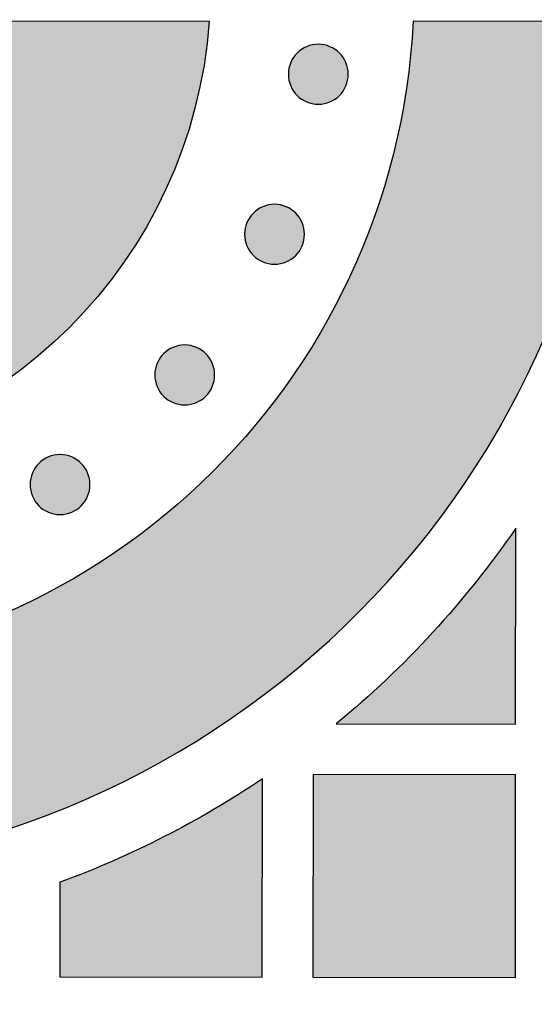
# Model space of a CAD drawing. Header units: millimetres. Extents: x -3873 to -97, y 912 to 4165.
# Tile 121 of 256: x -3629 to -3599, y 1397 to 1456. Entities that reach past the tile are written whole.
import ezdxf

# ---------------------------------------------------------------- set-up
doc = ezdxf.new("R2010")
doc.units = ezdxf.units.MM
doc.layers.add('pattern', color=7, linetype='Continuous', true_color=0x000000)

msp = doc.modelspace()

# ---------------------------------------------------------------- hatches: boundary and pattern name
at = {"layer": 'pattern'}
for points in [[(-3605.718, 1455.492), (-3605.771, 1454.617), (-3605.845, 1453.737), (-3605.938, 1452.851), (-3606.051, 1451.961), (-3606.186, 1451.066), (-3606.341, 1450.168), (-3606.518, 1449.267), (-3606.717, 1448.364), (-3606.939, 1447.459), (-3607.182, 1446.554), (-3607.449, 1445.649), (-3607.738, 1444.745), (-3608.05, 1443.842), (-3608.385, 1442.942), (-3608.744, 1442.046), (-3609.125, 1441.154), (-3609.53, 1440.267), (-3609.959, 1439.386), (-3610.41, 1438.512), (-3610.885, 1437.646), (-3611.382, 1436.789), (-3611.902, 1435.941), (-3612.444, 1435.104), (-3613.008, 1434.278), (-3613.594, 1433.465), (-3614.201, 1432.664), (-3614.83, 1431.877), (-3615.478, 1431.105), (-3616.147, 1430.348), (-3616.834, 1429.608), (-3617.541, 1428.885), (-3618.265, 1428.179), (-3619.007, 1427.491), (-3619.766, 1426.823), (-3620.54, 1426.174), (-3621.33, 1425.545), (-3622.135, 1424.937), (-3622.952, 1424.35), (-3623.783, 1423.784), (-3624.626, 1423.241), (-3625.479, 1422.719), (-3626.343, 1422.221), (-3627.216, 1421.745), (-3628.098, 1421.292), (-3628.987, 1420.862), (-3629.883, 1420.456), (-3630.785, 1420.074), (-3631.691, 1419.715), (-3632.601, 1419.379), (-3633.515, 1419.067), (-3634.431, 1418.778), (-3635.348, 1418.512), (-3636.266, 1418.27), (-3637.183, 1418.05), (-3638.1, 1417.853), (-3639.014, 1417.678), (-3639.927, 1417.526), (-3640.835, 1417.395), (-3641.74, 1417.286), (-3642.641, 1417.197), (-3643.536, 1417.129), (-3644.425, 1417.082), (-3645.308, 1417.054), (-3646.184, 1417.045), (-3647.06, 1417.055), (-3647.943, 1417.085), (-3648.832, 1417.134), (-3649.727, 1417.203), (-3650.627, 1417.293), (-3651.532, 1417.404), (-3652.441, 1417.537), (-3653.353, 1417.691), (-3654.267, 1417.867), (-3655.183, 1418.066), (-3656.1, 1418.287), (-3657.018, 1418.531), (-3657.934, 1418.798), (-3658.85, 1419.089), (-3659.763, 1419.403), (-3660.672, 1419.74), (-3661.578, 1420.101), (-3662.479, 1420.485), (-3663.374, 1420.892), (-3664.263, 1421.323), (-3665.143, 1421.778), (-3666.016, 1422.255), (-3666.879, 1422.755), (-3667.731, 1423.278), (-3668.573, 1423.823), (-3669.403, 1424.39), (-3670.22, 1424.979), (-3671.023, 1425.588), (-3671.812, 1426.219), (-3672.585, 1426.869), (-3673.343, 1427.539), (-3674.083, 1428.227), (-3674.807, 1428.935), (-3675.512, 1429.659), (-3676.198, 1430.401), (-3676.865, 1431.159), (-3677.513, 1431.932), (-3678.139, 1432.72), (-3678.745, 1433.521), (-3679.33, 1434.336), (-3679.893, 1435.163), (-3680.433, 1436.001), (-3680.952, 1436.85), (-3681.448, 1437.708), (-3681.92, 1438.575), (-3682.37, 1439.449), (-3682.797, 1440.331), (-3683.2, 1441.219), (-3683.581, 1442.111), (-3683.938, 1443.008), (-3684.271, 1443.909), (-3684.582, 1444.812), (-3684.87, 1445.716), (-3685.134, 1446.622), (-3685.376, 1447.527), (-3685.596, 1448.432), (-3685.793, 1449.336), (-3685.969, 1450.237), (-3686.123, 1451.136), (-3686.256, 1452.031), (-3686.368, 1452.921), (-3686.459, 1453.807), (-3686.531, 1454.688), (-3686.583, 1455.562), (-3698.594, 1455.572), (-3698.539, 1454.432), (-3698.459, 1453.282), (-3698.352, 1452.125), (-3698.218, 1450.962), (-3698.058, 1449.792), (-3697.869, 1448.618), (-3697.652, 1447.439), (-3697.406, 1446.257), (-3697.132, 1445.073), (-3696.827, 1443.888), (-3696.493, 1442.702), (-3696.129, 1441.517), (-3695.735, 1440.334), (-3695.31, 1439.154), (-3694.854, 1437.979), (-3694.368, 1436.808), (-3693.851, 1435.644), (-3693.303, 1434.488), (-3692.725, 1433.34), (-3692.117, 1432.203), (-3691.478, 1431.076), (-3690.809, 1429.962), (-3690.111, 1428.862), (-3689.383, 1427.776), (-3688.627, 1426.705), (-3687.842, 1425.652), (-3687.03, 1424.617), (-3686.191, 1423.601), (-3685.325, 1422.605), (-3684.434, 1421.63), (-3683.518, 1420.677), (-3682.578, 1419.748), (-3681.615, 1418.842), (-3680.629, 1417.961), (-3679.623, 1417.106), (-3678.596, 1416.277), (-3677.55, 1415.475), (-3676.486, 1414.701), (-3675.405, 1413.956), (-3674.308, 1413.239), (-3673.196, 1412.551), (-3672.071, 1411.893), (-3670.933, 1411.266), (-3669.784, 1410.668), (-3668.625, 1410.101), (-3667.457, 1409.565), (-3666.282, 1409.06), (-3665.1, 1408.586), (-3663.913, 1408.143), (-3662.721, 1407.73), (-3661.527, 1407.348), (-3660.33, 1406.997), (-3659.133, 1406.676), (-3657.936, 1406.386), (-3656.74, 1406.125), (-3655.547, 1405.893), (-3654.357, 1405.691), (-3653.171, 1405.517), (-3651.99, 1405.371), (-3650.816, 1405.253), (-3649.648, 1405.162), (-3648.488, 1405.097), (-3647.337, 1405.058), (-3646.194, 1405.045), (-3645.052, 1405.056), (-3643.901, 1405.093), (-3642.741, 1405.156), (-3641.573, 1405.245), (-3640.398, 1405.361), (-3639.217, 1405.505), (-3638.031, 1405.676), (-3636.841, 1405.877), (-3635.647, 1406.106), (-3634.451, 1406.365), (-3633.253, 1406.654), (-3632.055, 1406.973), (-3630.858, 1407.322), (-3629.663, 1407.701), (-3628.471, 1408.112), (-3627.283, 1408.553), (-3626.1, 1409.025), (-3624.924, 1409.528), (-3623.755, 1410.062), (-3622.595, 1410.627), (-3621.445, 1411.223), (-3620.306, 1411.848), (-3619.18, 1412.504), (-3618.067, 1413.19), (-3616.969, 1413.905), (-3615.886, 1414.649), (-3614.821, 1415.421), (-3613.773, 1416.221), (-3612.745, 1417.048), (-3611.737, 1417.901), (-3610.75, 1418.78), (-3609.785, 1419.684), (-3608.844, 1420.612), (-3607.926, 1421.563), (-3607.033, 1422.537), (-3606.166, 1423.531), (-3605.325, 1424.546), (-3604.511, 1425.58), (-3603.724, 1426.631), (-3602.966, 1427.7), (-3602.237, 1428.785), (-3601.536, 1429.884), (-3600.866, 1430.997), (-3600.225, 1432.123), (-3599.614, 1433.259), (-3599.034, 1434.406), (-3598.485, 1435.561), (-3597.966, 1436.724), (-3597.477, 1437.894), (-3597.02, 1439.069), (-3596.593, 1440.248), (-3596.196, 1441.43), (-3595.83, 1442.614), (-3595.494, 1443.799), (-3595.188, 1444.984), (-3594.911, 1446.168), (-3594.663, 1447.349), (-3594.444, 1448.528), (-3594.253, 1449.702), (-3594.09, 1450.871), (-3593.955, 1452.034), (-3593.846, 1453.191), (-3593.764, 1454.34), (-3593.707, 1455.481)], [(-3644.225, 1443.845), (-3643.969, 1443.884), (-3643.713, 1443.929), (-3643.456, 1443.979), (-3643.198, 1444.034), (-3642.94, 1444.094), (-3642.682, 1444.16), (-3642.424, 1444.231), (-3642.165, 1444.307), (-3641.908, 1444.389), (-3641.65, 1444.476), (-3641.394, 1444.568), (-3641.138, 1444.666), (-3640.883, 1444.77), (-3640.629, 1444.879), (-3640.376, 1444.994), (-3640.125, 1445.114), (-3639.876, 1445.239), (-3639.628, 1445.37), (-3639.382, 1445.507), (-3639.139, 1445.648), (-3638.898, 1445.795), (-3638.659, 1445.947), (-3638.423, 1446.105), (-3638.19, 1446.268), (-3637.96, 1446.435), (-3637.733, 1446.608), (-3637.509, 1446.785), (-3637.289, 1446.967), (-3637.072, 1447.154), (-3636.859, 1447.346), (-3636.65, 1447.542), (-3636.446, 1447.742), (-3636.245, 1447.947), (-3636.049, 1448.155), (-3635.857, 1448.368), (-3635.67, 1448.584), (-3635.487, 1448.804), (-3635.309, 1449.027), (-3635.136, 1449.254), (-3634.968, 1449.484), (-3634.805, 1449.716), (-3634.647, 1449.952), (-3634.495, 1450.191), (-3634.347, 1450.432), (-3634.205, 1450.675), (-3634.068, 1450.92), (-3633.937, 1451.168), (-3633.811, 1451.417), (-3633.69, 1451.668), (-3633.575, 1451.92), (-3633.466, 1452.174), (-3633.362, 1452.429), (-3633.263, 1452.684), (-3633.17, 1452.941), (-3633.083, 1453.198), (-3633.001, 1453.456), (-3632.924, 1453.714), (-3632.852, 1453.972), (-3632.786, 1454.23), (-3632.726, 1454.488), (-3632.67, 1454.746), (-3632.62, 1455.003), (-3632.575, 1455.259), (-3632.535, 1455.515), (-3617.803, 1455.502), (-3617.851, 1454.918), (-3617.911, 1454.331), (-3617.984, 1453.741), (-3618.07, 1453.148), (-3618.169, 1452.554), (-3618.281, 1451.957), (-3618.407, 1451.359), (-3618.547, 1450.761), (-3618.7, 1450.161), (-3618.868, 1449.562), (-3619.049, 1448.964), (-3619.245, 1448.366), (-3619.455, 1447.769), (-3619.679, 1447.175), (-3619.918, 1446.583), (-3620.171, 1445.994), (-3620.438, 1445.408), (-3620.72, 1444.826), (-3621.016, 1444.248), (-3621.326, 1443.676), (-3621.651, 1443.108), (-3621.989, 1442.547), (-3622.341, 1441.993), (-3622.706, 1441.445), (-3623.085, 1440.904), (-3623.477, 1440.372), (-3623.882, 1439.848), (-3624.3, 1439.333), (-3624.73, 1438.827), (-3625.172, 1438.331), (-3625.626, 1437.845), (-3626.091, 1437.37), (-3626.567, 1436.905), (-3627.054, 1436.452), (-3627.551, 1436.011), (-3628.057, 1435.582), (-3628.573, 1435.165), (-3629.098, 1434.761), (-3629.631, 1434.37), (-3630.172, 1433.992), (-3630.721, 1433.627), (-3631.276, 1433.276), (-3631.838, 1432.939), (-3632.406, 1432.616), (-3632.979, 1432.306), (-3633.557, 1432.012), (-3634.139, 1431.731), (-3634.725, 1431.464), (-3635.315, 1431.212), (-3635.908, 1430.975), (-3636.503, 1430.751), (-3637.099, 1430.542), (-3637.697, 1430.348), (-3638.297, 1430.167), (-3638.896, 1430.001), (-3639.495, 1429.848), (-3640.094, 1429.71), (-3640.692, 1429.585), (-3641.289, 1429.474), (-3641.884, 1429.376), (-3642.477, 1429.291), (-3643.067, 1429.219), (-3643.654, 1429.16), (-3644.238, 1429.113)], [(-3610.086, 1451.1), (-3610.114, 1451.073), (-3610.143, 1451.045), (-3610.173, 1451.019), (-3610.204, 1450.993), (-3610.235, 1450.967), (-3610.268, 1450.942), (-3610.301, 1450.917), (-3610.335, 1450.893), (-3610.37, 1450.87), (-3610.406, 1450.847), (-3610.442, 1450.825), (-3610.48, 1450.804), (-3610.518, 1450.783), (-3610.556, 1450.764), (-3610.596, 1450.745), (-3610.636, 1450.727), (-3610.677, 1450.71), (-3610.718, 1450.694), (-3610.76, 1450.679), (-3610.803, 1450.665), (-3610.846, 1450.652), (-3610.889, 1450.64), (-3610.933, 1450.629), (-3610.977, 1450.619), (-3611.022, 1450.61), (-3611.067, 1450.603), (-3611.112, 1450.596), (-3611.158, 1450.591), (-3611.203, 1450.587), (-3611.249, 1450.584), (-3611.295, 1450.582), (-3611.341, 1450.581), (-3611.387, 1450.582), (-3611.433, 1450.584), (-3611.478, 1450.587), (-3611.524, 1450.591), (-3611.57, 1450.596), (-3611.615, 1450.603), (-3611.66, 1450.611), (-3611.704, 1450.619), (-3611.749, 1450.629), (-3611.793, 1450.64), (-3611.836, 1450.652), (-3611.879, 1450.666), (-3611.921, 1450.68), (-3611.963, 1450.695), (-3612.005, 1450.711), (-3612.045, 1450.728), (-3612.086, 1450.746), (-3612.125, 1450.765), (-3612.164, 1450.785), (-3612.202, 1450.805), (-3612.239, 1450.826), (-3612.275, 1450.848), (-3612.311, 1450.871), (-3612.346, 1450.895), (-3612.38, 1450.919), (-3612.413, 1450.943), (-3612.446, 1450.969), (-3612.477, 1450.994), (-3612.508, 1451.021), (-3612.538, 1451.048), (-3612.567, 1451.075), (-3612.595, 1451.102), (-3612.623, 1451.13), (-3612.65, 1451.159), (-3612.676, 1451.189), (-3612.703, 1451.22), (-3612.728, 1451.252), (-3612.754, 1451.284), (-3612.778, 1451.318), (-3612.802, 1451.352), (-3612.826, 1451.387), (-3612.848, 1451.422), (-3612.87, 1451.459), (-3612.891, 1451.496), (-3612.912, 1451.534), (-3612.932, 1451.573), (-3612.95, 1451.612), (-3612.968, 1451.652), (-3612.985, 1451.693), (-3613.001, 1451.735), (-3613.016, 1451.777), (-3613.031, 1451.819), (-3613.044, 1451.862), (-3613.056, 1451.906), (-3613.066, 1451.949), (-3613.076, 1451.994), (-3613.085, 1452.038), (-3613.093, 1452.083), (-3613.099, 1452.129), (-3613.104, 1452.174), (-3613.108, 1452.22), (-3613.111, 1452.266), (-3613.113, 1452.311), (-3613.114, 1452.357), (-3613.113, 1452.403), (-3613.111, 1452.449), (-3613.108, 1452.495), (-3613.104, 1452.541), (-3613.099, 1452.586), (-3613.092, 1452.631), (-3613.084, 1452.676), (-3613.076, 1452.721), (-3613.066, 1452.765), (-3613.055, 1452.809), (-3613.043, 1452.852), (-3613.03, 1452.895), (-3613.015, 1452.938), (-3613, 1452.98), (-3612.984, 1453.021), (-3612.967, 1453.062), (-3612.949, 1453.102), (-3612.93, 1453.141), (-3612.911, 1453.18), (-3612.89, 1453.218), (-3612.869, 1453.255), (-3612.847, 1453.292), (-3612.824, 1453.328), (-3612.8, 1453.362), (-3612.776, 1453.397), (-3612.752, 1453.43), (-3612.726, 1453.462), (-3612.701, 1453.494), (-3612.674, 1453.525), (-3612.648, 1453.554), (-3612.62, 1453.583), (-3612.593, 1453.611), (-3612.565, 1453.639), (-3612.536, 1453.666), (-3612.506, 1453.693), (-3612.475, 1453.719), (-3612.443, 1453.745), (-3612.411, 1453.77), (-3612.378, 1453.795), (-3612.343, 1453.819), (-3612.309, 1453.842), (-3612.273, 1453.865), (-3612.236, 1453.887), (-3612.199, 1453.908), (-3612.161, 1453.928), (-3612.122, 1453.948), (-3612.083, 1453.967), (-3612.043, 1453.985), (-3612.002, 1454.002), (-3611.961, 1454.018), (-3611.919, 1454.033), (-3611.876, 1454.047), (-3611.833, 1454.06), (-3611.79, 1454.072), (-3611.746, 1454.083), (-3611.701, 1454.093), (-3611.657, 1454.101), (-3611.612, 1454.109), (-3611.567, 1454.115), (-3611.521, 1454.121), (-3611.475, 1454.125), (-3611.43, 1454.128), (-3611.384, 1454.13), (-3611.338, 1454.13), (-3611.292, 1454.129), (-3611.246, 1454.128), (-3611.2, 1454.125), (-3611.155, 1454.12), (-3611.109, 1454.115), (-3611.064, 1454.109), (-3611.019, 1454.101), (-3610.974, 1454.092), (-3610.93, 1454.082), (-3610.886, 1454.071), (-3610.843, 1454.059), (-3610.8, 1454.046), (-3610.757, 1454.032), (-3610.715, 1454.017), (-3610.674, 1454.001), (-3610.633, 1453.984), (-3610.593, 1453.966), (-3610.554, 1453.947), (-3610.515, 1453.927), (-3610.477, 1453.906), (-3610.44, 1453.885), (-3610.403, 1453.863), (-3610.368, 1453.84), (-3610.333, 1453.817), (-3610.299, 1453.793), (-3610.265, 1453.768), (-3610.233, 1453.743), (-3610.201, 1453.717), (-3610.171, 1453.691), (-3610.141, 1453.664), (-3610.112, 1453.637), (-3610.084, 1453.609), (-3610.056, 1453.581), (-3610.029, 1453.552), (-3610.002, 1453.522), (-3609.976, 1453.491), (-3609.95, 1453.46), (-3609.925, 1453.427), (-3609.901, 1453.394), (-3609.876, 1453.36), (-3609.853, 1453.325), (-3609.83, 1453.289), (-3609.808, 1453.253), (-3609.787, 1453.215), (-3609.767, 1453.177), (-3609.747, 1453.139), (-3609.728, 1453.099), (-3609.71, 1453.059), (-3609.693, 1453.018), (-3609.677, 1452.977), (-3609.662, 1452.935), (-3609.648, 1452.893), (-3609.635, 1452.85), (-3609.623, 1452.806), (-3609.612, 1452.762), (-3609.602, 1452.718), (-3609.594, 1452.673), (-3609.586, 1452.628), (-3609.58, 1452.583), (-3609.574, 1452.537), (-3609.57, 1452.492), (-3609.567, 1452.446), (-3609.566, 1452.4), (-3609.565, 1452.354), (-3609.566, 1452.308), (-3609.567, 1452.262), (-3609.571, 1452.217), (-3609.575, 1452.171), (-3609.58, 1452.126), (-3609.587, 1452.08), (-3609.594, 1452.035), (-3609.603, 1451.991), (-3609.613, 1451.946), (-3609.624, 1451.903), (-3609.636, 1451.859), (-3609.649, 1451.816), (-3609.663, 1451.774), (-3609.678, 1451.732), (-3609.695, 1451.69), (-3609.712, 1451.65), (-3609.73, 1451.61), (-3609.748, 1451.57), (-3609.768, 1451.531), (-3609.789, 1451.493), (-3609.81, 1451.456), (-3609.832, 1451.42), (-3609.855, 1451.384), (-3609.878, 1451.349), (-3609.902, 1451.315), (-3609.927, 1451.282), (-3609.952, 1451.249), (-3609.978, 1451.218), (-3610.004, 1451.187), (-3610.031, 1451.157), (-3610.058, 1451.128)], [(-3612.68, 1441.627), (-3612.708, 1441.6), (-3612.737, 1441.573), (-3612.767, 1441.546), (-3612.798, 1441.52), (-3612.83, 1441.494), (-3612.862, 1441.469), (-3612.895, 1441.444), (-3612.929, 1441.42), (-3612.964, 1441.397), (-3613, 1441.374), (-3613.037, 1441.352), (-3613.074, 1441.331), (-3613.112, 1441.311), (-3613.151, 1441.291), (-3613.19, 1441.272), (-3613.23, 1441.254), (-3613.271, 1441.237), (-3613.312, 1441.221), (-3613.354, 1441.206), (-3613.397, 1441.192), (-3613.44, 1441.179), (-3613.483, 1441.167), (-3613.527, 1441.156), (-3613.571, 1441.146), (-3613.616, 1441.138), (-3613.661, 1441.13), (-3613.706, 1441.124), (-3613.752, 1441.118), (-3613.797, 1441.114), (-3613.843, 1441.111), (-3613.889, 1441.109), (-3613.935, 1441.109), (-3613.981, 1441.11), (-3614.027, 1441.111), (-3614.073, 1441.114), (-3614.118, 1441.119), (-3614.164, 1441.124), (-3614.209, 1441.13), (-3614.254, 1441.138), (-3614.299, 1441.147), (-3614.343, 1441.157), (-3614.387, 1441.168), (-3614.43, 1441.18), (-3614.473, 1441.193), (-3614.516, 1441.207), (-3614.558, 1441.222), (-3614.599, 1441.238), (-3614.64, 1441.255), (-3614.68, 1441.273), (-3614.719, 1441.292), (-3614.758, 1441.312), (-3614.796, 1441.333), (-3614.833, 1441.354), (-3614.87, 1441.376), (-3614.905, 1441.399), (-3614.94, 1441.422), (-3614.974, 1441.446), (-3615.008, 1441.471), (-3615.04, 1441.496), (-3615.072, 1441.522), (-3615.102, 1441.548), (-3615.132, 1441.575), (-3615.161, 1441.602), (-3615.189, 1441.63), (-3615.217, 1441.658), (-3615.244, 1441.687), (-3615.271, 1441.717), (-3615.297, 1441.748), (-3615.323, 1441.779), (-3615.348, 1441.812), (-3615.372, 1441.845), (-3615.396, 1441.879), (-3615.42, 1441.914), (-3615.442, 1441.95), (-3615.464, 1441.986), (-3615.486, 1442.024), (-3615.506, 1442.062), (-3615.526, 1442.1), (-3615.545, 1442.14), (-3615.562, 1442.18), (-3615.579, 1442.221), (-3615.596, 1442.262), (-3615.611, 1442.304), (-3615.625, 1442.346), (-3615.638, 1442.389), (-3615.65, 1442.433), (-3615.661, 1442.477), (-3615.67, 1442.521), (-3615.679, 1442.566), (-3615.687, 1442.611), (-3615.693, 1442.656), (-3615.698, 1442.702), (-3615.703, 1442.747), (-3615.706, 1442.793), (-3615.707, 1442.839), (-3615.708, 1442.885), (-3615.707, 1442.931), (-3615.705, 1442.977), (-3615.702, 1443.022), (-3615.698, 1443.068), (-3615.693, 1443.113), (-3615.686, 1443.159), (-3615.679, 1443.204), (-3615.67, 1443.248), (-3615.66, 1443.293), (-3615.649, 1443.336), (-3615.637, 1443.38), (-3615.624, 1443.423), (-3615.61, 1443.465), (-3615.594, 1443.507), (-3615.578, 1443.549), (-3615.561, 1443.589), (-3615.543, 1443.629), (-3615.524, 1443.669), (-3615.505, 1443.708), (-3615.484, 1443.746), (-3615.463, 1443.783), (-3615.441, 1443.819), (-3615.418, 1443.855), (-3615.395, 1443.89), (-3615.371, 1443.924), (-3615.346, 1443.957), (-3615.321, 1443.99), (-3615.295, 1444.021), (-3615.269, 1444.052), (-3615.242, 1444.082), (-3615.215, 1444.111), (-3615.187, 1444.139), (-3615.159, 1444.166), (-3615.13, 1444.194), (-3615.1, 1444.22), (-3615.069, 1444.246), (-3615.038, 1444.272), (-3615.005, 1444.297), (-3614.972, 1444.322), (-3614.938, 1444.346), (-3614.903, 1444.369), (-3614.867, 1444.392), (-3614.83, 1444.414), (-3614.793, 1444.435), (-3614.755, 1444.456), (-3614.716, 1444.475), (-3614.677, 1444.494), (-3614.637, 1444.512), (-3614.596, 1444.529), (-3614.555, 1444.545), (-3614.513, 1444.56), (-3614.47, 1444.574), (-3614.427, 1444.587), (-3614.384, 1444.599), (-3614.34, 1444.61), (-3614.296, 1444.62), (-3614.251, 1444.629), (-3614.206, 1444.636), (-3614.161, 1444.643), (-3614.115, 1444.648), (-3614.07, 1444.652), (-3614.024, 1444.655), (-3613.978, 1444.657), (-3613.932, 1444.658), (-3613.886, 1444.657), (-3613.84, 1444.655), (-3613.794, 1444.652), (-3613.749, 1444.648), (-3613.703, 1444.643), (-3613.658, 1444.636), (-3613.613, 1444.628), (-3613.568, 1444.62), (-3613.524, 1444.61), (-3613.48, 1444.599), (-3613.437, 1444.587), (-3613.394, 1444.573), (-3613.351, 1444.559), (-3613.309, 1444.544), (-3613.268, 1444.528), (-3613.227, 1444.511), (-3613.187, 1444.493), (-3613.148, 1444.474), (-3613.109, 1444.454), (-3613.071, 1444.434), (-3613.034, 1444.413), (-3612.997, 1444.391), (-3612.962, 1444.368), (-3612.927, 1444.344), (-3612.893, 1444.32), (-3612.86, 1444.296), (-3612.827, 1444.27), (-3612.796, 1444.244), (-3612.765, 1444.218), (-3612.735, 1444.191), (-3612.706, 1444.164), (-3612.678, 1444.137), (-3612.65, 1444.109), (-3612.623, 1444.08), (-3612.596, 1444.05), (-3612.57, 1444.019), (-3612.545, 1443.987), (-3612.519, 1443.955), (-3612.495, 1443.921), (-3612.471, 1443.887), (-3612.447, 1443.852), (-3612.425, 1443.817), (-3612.403, 1443.78), (-3612.381, 1443.743), (-3612.361, 1443.705), (-3612.341, 1443.666), (-3612.322, 1443.627), (-3612.305, 1443.587), (-3612.288, 1443.546), (-3612.272, 1443.504), (-3612.256, 1443.462), (-3612.242, 1443.42), (-3612.229, 1443.377), (-3612.217, 1443.333), (-3612.206, 1443.29), (-3612.197, 1443.245), (-3612.188, 1443.201), (-3612.18, 1443.156), (-3612.174, 1443.11), (-3612.169, 1443.065), (-3612.164, 1443.019), (-3612.162, 1442.973), (-3612.16, 1442.928), (-3612.159, 1442.882), (-3612.16, 1442.836), (-3612.162, 1442.79), (-3612.165, 1442.744), (-3612.169, 1442.698), (-3612.174, 1442.653), (-3612.181, 1442.608), (-3612.188, 1442.563), (-3612.197, 1442.518), (-3612.207, 1442.474), (-3612.218, 1442.43), (-3612.23, 1442.386), (-3612.243, 1442.344), (-3612.257, 1442.301), (-3612.273, 1442.259), (-3612.289, 1442.218), (-3612.306, 1442.177), (-3612.324, 1442.137), (-3612.343, 1442.098), (-3612.362, 1442.059), (-3612.383, 1442.021), (-3612.404, 1441.984), (-3612.426, 1441.947), (-3612.449, 1441.911), (-3612.472, 1441.877), (-3612.497, 1441.842), (-3612.521, 1441.809), (-3612.546, 1441.777), (-3612.572, 1441.745), (-3612.599, 1441.714), (-3612.625, 1441.685), (-3612.652, 1441.656)], [(-3618.003, 1433.3), (-3618.031, 1433.272), (-3618.06, 1433.245), (-3618.09, 1433.218), (-3618.12, 1433.192), (-3618.152, 1433.166), (-3618.185, 1433.141), (-3618.218, 1433.116), (-3618.252, 1433.092), (-3618.287, 1433.069), (-3618.323, 1433.046), (-3618.359, 1433.024), (-3618.396, 1433.003), (-3618.434, 1432.983), (-3618.473, 1432.963), (-3618.513, 1432.944), (-3618.553, 1432.926), (-3618.594, 1432.909), (-3618.635, 1432.893), (-3618.677, 1432.878), (-3618.719, 1432.864), (-3618.762, 1432.851), (-3618.806, 1432.839), (-3618.85, 1432.828), (-3618.894, 1432.818), (-3618.939, 1432.81), (-3618.984, 1432.802), (-3619.029, 1432.796), (-3619.074, 1432.79), (-3619.12, 1432.786), (-3619.166, 1432.783), (-3619.212, 1432.782), (-3619.258, 1432.781), (-3619.304, 1432.782), (-3619.349, 1432.783), (-3619.395, 1432.786), (-3619.441, 1432.791), (-3619.486, 1432.796), (-3619.532, 1432.802), (-3619.576, 1432.81), (-3619.621, 1432.819), (-3619.665, 1432.829), (-3619.709, 1432.84), (-3619.753, 1432.852), (-3619.796, 1432.865), (-3619.838, 1432.879), (-3619.88, 1432.894), (-3619.921, 1432.91), (-3619.962, 1432.928), (-3620.002, 1432.946), (-3620.042, 1432.964), (-3620.08, 1432.984), (-3620.118, 1433.005), (-3620.156, 1433.026), (-3620.192, 1433.048), (-3620.228, 1433.071), (-3620.263, 1433.094), (-3620.297, 1433.118), (-3620.33, 1433.143), (-3620.362, 1433.168), (-3620.394, 1433.194), (-3620.425, 1433.22), (-3620.455, 1433.247), (-3620.484, 1433.274), (-3620.512, 1433.302), (-3620.539, 1433.33), (-3620.566, 1433.359), (-3620.593, 1433.389), (-3620.619, 1433.42), (-3620.645, 1433.451), (-3620.67, 1433.484), (-3620.695, 1433.517), (-3620.719, 1433.551), (-3620.742, 1433.586), (-3620.765, 1433.622), (-3620.787, 1433.658), (-3620.808, 1433.696), (-3620.829, 1433.734), (-3620.848, 1433.772), (-3620.867, 1433.812), (-3620.885, 1433.852), (-3620.902, 1433.893), (-3620.918, 1433.934), (-3620.933, 1433.976), (-3620.947, 1434.019), (-3620.96, 1434.062), (-3620.972, 1434.105), (-3620.983, 1434.149), (-3620.993, 1434.193), (-3621.002, 1434.238), (-3621.009, 1434.283), (-3621.016, 1434.328), (-3621.021, 1434.374), (-3621.025, 1434.419), (-3621.028, 1434.465), (-3621.03, 1434.511), (-3621.03, 1434.557), (-3621.03, 1434.603), (-3621.028, 1434.649), (-3621.025, 1434.694), (-3621.021, 1434.74), (-3621.015, 1434.786), (-3621.009, 1434.831), (-3621.001, 1434.876), (-3620.992, 1434.92), (-3620.982, 1434.965), (-3620.971, 1435.009), (-3620.959, 1435.052), (-3620.946, 1435.095), (-3620.932, 1435.137), (-3620.917, 1435.179), (-3620.901, 1435.221), (-3620.884, 1435.261), (-3620.866, 1435.301), (-3620.847, 1435.341), (-3620.827, 1435.38), (-3620.807, 1435.418), (-3620.785, 1435.455), (-3620.763, 1435.491), (-3620.741, 1435.527), (-3620.717, 1435.562), (-3620.693, 1435.596), (-3620.668, 1435.629), (-3620.643, 1435.662), (-3620.617, 1435.693), (-3620.591, 1435.724), (-3620.564, 1435.754), (-3620.537, 1435.783), (-3620.51, 1435.811), (-3620.481, 1435.838), (-3620.452, 1435.866), (-3620.422, 1435.892), (-3620.392, 1435.919), (-3620.36, 1435.944), (-3620.328, 1435.969), (-3620.294, 1435.994), (-3620.26, 1436.018), (-3620.225, 1436.041), (-3620.189, 1436.064), (-3620.153, 1436.086), (-3620.116, 1436.107), (-3620.078, 1436.128), (-3620.039, 1436.148), (-3619.999, 1436.166), (-3619.959, 1436.184), (-3619.919, 1436.201), (-3619.877, 1436.217), (-3619.835, 1436.232), (-3619.793, 1436.246), (-3619.75, 1436.259), (-3619.706, 1436.271), (-3619.662, 1436.282), (-3619.618, 1436.292), (-3619.573, 1436.301), (-3619.528, 1436.309), (-3619.483, 1436.315), (-3619.438, 1436.32), (-3619.392, 1436.324), (-3619.346, 1436.327), (-3619.3, 1436.329), (-3619.255, 1436.33), (-3619.209, 1436.329), (-3619.163, 1436.327), (-3619.117, 1436.324), (-3619.071, 1436.32), (-3619.026, 1436.315), (-3618.981, 1436.308), (-3618.936, 1436.3), (-3618.891, 1436.292), (-3618.847, 1436.282), (-3618.803, 1436.271), (-3618.759, 1436.259), (-3618.716, 1436.246), (-3618.674, 1436.231), (-3618.632, 1436.216), (-3618.591, 1436.2), (-3618.55, 1436.183), (-3618.51, 1436.165), (-3618.47, 1436.146), (-3618.432, 1436.126), (-3618.394, 1436.106), (-3618.356, 1436.085), (-3618.32, 1436.063), (-3618.284, 1436.04), (-3618.249, 1436.016), (-3618.215, 1435.992), (-3618.182, 1435.968), (-3618.15, 1435.942), (-3618.118, 1435.917), (-3618.087, 1435.89), (-3618.057, 1435.864), (-3618.028, 1435.836), (-3618, 1435.809), (-3617.973, 1435.781), (-3617.946, 1435.752), (-3617.919, 1435.722), (-3617.893, 1435.691), (-3617.867, 1435.659), (-3617.842, 1435.627), (-3617.817, 1435.594), (-3617.793, 1435.559), (-3617.77, 1435.524), (-3617.747, 1435.489), (-3617.725, 1435.452), (-3617.704, 1435.415), (-3617.683, 1435.377), (-3617.664, 1435.338), (-3617.645, 1435.299), (-3617.627, 1435.259), (-3617.61, 1435.218), (-3617.594, 1435.176), (-3617.579, 1435.135), (-3617.565, 1435.092), (-3617.552, 1435.049), (-3617.54, 1435.006), (-3617.529, 1434.962), (-3617.519, 1434.917), (-3617.51, 1434.873), (-3617.503, 1434.828), (-3617.496, 1434.782), (-3617.491, 1434.737), (-3617.487, 1434.691), (-3617.484, 1434.646), (-3617.482, 1434.6), (-3617.482, 1434.554), (-3617.482, 1434.508), (-3617.484, 1434.462), (-3617.487, 1434.416), (-3617.491, 1434.37), (-3617.497, 1434.325), (-3617.503, 1434.28), (-3617.511, 1434.235), (-3617.52, 1434.19), (-3617.53, 1434.146), (-3617.541, 1434.102), (-3617.553, 1434.059), (-3617.566, 1434.016), (-3617.58, 1433.973), (-3617.595, 1433.931), (-3617.611, 1433.89), (-3617.628, 1433.849), (-3617.646, 1433.809), (-3617.665, 1433.77), (-3617.685, 1433.731), (-3617.705, 1433.693), (-3617.727, 1433.656), (-3617.749, 1433.619), (-3617.772, 1433.584), (-3617.795, 1433.549), (-3617.819, 1433.515), (-3617.844, 1433.481), (-3617.869, 1433.449), (-3617.895, 1433.417), (-3617.921, 1433.387), (-3617.948, 1433.357), (-3617.975, 1433.328)], [(-3625.393, 1426.809), (-3625.421, 1426.781), (-3625.45, 1426.754), (-3625.48, 1426.727), (-3625.511, 1426.701), (-3625.542, 1426.675), (-3625.575, 1426.65), (-3625.608, 1426.626), (-3625.642, 1426.602), (-3625.677, 1426.578), (-3625.713, 1426.556), (-3625.749, 1426.534), (-3625.787, 1426.512), (-3625.825, 1426.492), (-3625.864, 1426.472), (-3625.903, 1426.453), (-3625.943, 1426.436), (-3625.984, 1426.419), (-3626.025, 1426.402), (-3626.067, 1426.387), (-3626.11, 1426.373), (-3626.153, 1426.36), (-3626.196, 1426.348), (-3626.24, 1426.337), (-3626.284, 1426.328), (-3626.329, 1426.319), (-3626.374, 1426.311), (-3626.419, 1426.305), (-3626.465, 1426.299), (-3626.51, 1426.295), (-3626.556, 1426.292), (-3626.602, 1426.291), (-3626.648, 1426.29), (-3626.694, 1426.291), (-3626.74, 1426.293), (-3626.786, 1426.296), (-3626.831, 1426.3), (-3626.877, 1426.305), (-3626.922, 1426.312), (-3626.967, 1426.319), (-3627.011, 1426.328), (-3627.056, 1426.338), (-3627.1, 1426.349), (-3627.143, 1426.361), (-3627.186, 1426.374), (-3627.229, 1426.388), (-3627.27, 1426.404), (-3627.312, 1426.42), (-3627.353, 1426.437), (-3627.393, 1426.455), (-3627.432, 1426.474), (-3627.471, 1426.493), (-3627.509, 1426.514), (-3627.546, 1426.535), (-3627.582, 1426.557), (-3627.618, 1426.58), (-3627.653, 1426.603), (-3627.687, 1426.627), (-3627.72, 1426.652), (-3627.753, 1426.677), (-3627.784, 1426.703), (-3627.815, 1426.729), (-3627.845, 1426.756), (-3627.874, 1426.783), (-3627.902, 1426.811), (-3627.93, 1426.839), (-3627.957, 1426.868), (-3627.983, 1426.898), (-3628.01, 1426.929), (-3628.035, 1426.96), (-3628.061, 1426.993), (-3628.085, 1427.026), (-3628.109, 1427.06), (-3628.133, 1427.095), (-3628.155, 1427.131), (-3628.177, 1427.168), (-3628.199, 1427.205), (-3628.219, 1427.243), (-3628.239, 1427.282), (-3628.257, 1427.321), (-3628.275, 1427.361), (-3628.292, 1427.402), (-3628.308, 1427.443), (-3628.323, 1427.485), (-3628.338, 1427.528), (-3628.351, 1427.571), (-3628.363, 1427.614), (-3628.374, 1427.658), (-3628.383, 1427.702), (-3628.392, 1427.747), (-3628.4, 1427.792), (-3628.406, 1427.837), (-3628.411, 1427.883), (-3628.415, 1427.928), (-3628.418, 1427.974), (-3628.42, 1428.02), (-3628.421, 1428.066), (-3628.42, 1428.112), (-3628.418, 1428.158), (-3628.415, 1428.204), (-3628.411, 1428.249), (-3628.406, 1428.295), (-3628.399, 1428.34), (-3628.392, 1428.385), (-3628.383, 1428.43), (-3628.373, 1428.474), (-3628.362, 1428.518), (-3628.35, 1428.561), (-3628.337, 1428.604), (-3628.322, 1428.647), (-3628.307, 1428.689), (-3628.291, 1428.73), (-3628.274, 1428.771), (-3628.256, 1428.811), (-3628.237, 1428.85), (-3628.218, 1428.889), (-3628.197, 1428.927), (-3628.176, 1428.964), (-3628.154, 1429.001), (-3628.131, 1429.036), (-3628.107, 1429.071), (-3628.083, 1429.105), (-3628.059, 1429.138), (-3628.033, 1429.171), (-3628.008, 1429.202), (-3627.981, 1429.233), (-3627.955, 1429.263), (-3627.927, 1429.292), (-3627.9, 1429.32), (-3627.872, 1429.348), (-3627.843, 1429.375), (-3627.813, 1429.402), (-3627.782, 1429.428), (-3627.75, 1429.453), (-3627.718, 1429.479), (-3627.685, 1429.503), (-3627.65, 1429.527), (-3627.616, 1429.551), (-3627.58, 1429.573), (-3627.543, 1429.595), (-3627.506, 1429.617), (-3627.468, 1429.637), (-3627.429, 1429.657), (-3627.39, 1429.676), (-3627.35, 1429.693), (-3627.309, 1429.71), (-3627.268, 1429.726), (-3627.226, 1429.742), (-3627.183, 1429.756), (-3627.14, 1429.769), (-3627.097, 1429.781), (-3627.053, 1429.792), (-3627.008, 1429.801), (-3626.964, 1429.81), (-3626.919, 1429.818), (-3626.874, 1429.824), (-3626.828, 1429.829), (-3626.782, 1429.834), (-3626.737, 1429.836), (-3626.691, 1429.838), (-3626.645, 1429.839), (-3626.599, 1429.838), (-3626.553, 1429.836), (-3626.507, 1429.833), (-3626.462, 1429.829), (-3626.416, 1429.824), (-3626.371, 1429.817), (-3626.326, 1429.81), (-3626.281, 1429.801), (-3626.237, 1429.791), (-3626.193, 1429.78), (-3626.15, 1429.768), (-3626.107, 1429.755), (-3626.064, 1429.741), (-3626.022, 1429.725), (-3625.981, 1429.709), (-3625.94, 1429.692), (-3625.9, 1429.674), (-3625.861, 1429.655), (-3625.822, 1429.636), (-3625.784, 1429.615), (-3625.747, 1429.594), (-3625.71, 1429.572), (-3625.675, 1429.549), (-3625.64, 1429.526), (-3625.606, 1429.501), (-3625.572, 1429.477), (-3625.54, 1429.452), (-3625.508, 1429.426), (-3625.478, 1429.399), (-3625.448, 1429.373), (-3625.419, 1429.346), (-3625.391, 1429.318), (-3625.363, 1429.29), (-3625.336, 1429.261), (-3625.309, 1429.231), (-3625.283, 1429.2), (-3625.257, 1429.168), (-3625.232, 1429.136), (-3625.208, 1429.103), (-3625.184, 1429.069), (-3625.16, 1429.034), (-3625.137, 1428.998), (-3625.115, 1428.961), (-3625.094, 1428.924), (-3625.074, 1428.886), (-3625.054, 1428.847), (-3625.035, 1428.808), (-3625.017, 1428.768), (-3625, 1428.727), (-3624.984, 1428.686), (-3624.969, 1428.644), (-3624.955, 1428.601), (-3624.942, 1428.558), (-3624.93, 1428.515), (-3624.919, 1428.471), (-3624.909, 1428.427), (-3624.901, 1428.382), (-3624.893, 1428.337), (-3624.887, 1428.292), (-3624.881, 1428.246), (-3624.877, 1428.201), (-3624.874, 1428.155), (-3624.873, 1428.109), (-3624.872, 1428.063), (-3624.873, 1428.017), (-3624.875, 1427.971), (-3624.878, 1427.925), (-3624.882, 1427.88), (-3624.887, 1427.834), (-3624.894, 1427.789), (-3624.901, 1427.744), (-3624.91, 1427.699), (-3624.92, 1427.655), (-3624.931, 1427.611), (-3624.943, 1427.568), (-3624.956, 1427.525), (-3624.97, 1427.482), (-3624.985, 1427.44), (-3625.002, 1427.399), (-3625.019, 1427.358), (-3625.037, 1427.318), (-3625.055, 1427.279), (-3625.075, 1427.24), (-3625.096, 1427.202), (-3625.117, 1427.165), (-3625.139, 1427.128), (-3625.162, 1427.093), (-3625.185, 1427.058), (-3625.209, 1427.024), (-3625.234, 1426.99), (-3625.259, 1426.958), (-3625.285, 1426.926), (-3625.311, 1426.896), (-3625.338, 1426.866), (-3625.365, 1426.837)], [(-3610.278, 1413.897), (-3599.646, 1413.888), (-3599.636, 1425.484), (-3600.781, 1423.882), (-3601.375, 1423.096), (-3601.983, 1422.319), (-3602.605, 1421.552), (-3603.241, 1420.797), (-3603.89, 1420.052), (-3604.552, 1419.318), (-3605.226, 1418.596), (-3605.913, 1417.887), (-3606.613, 1417.189), (-3607.324, 1416.504), (-3608.046, 1415.833), (-3608.78, 1415.174)], [(-3611.648, 1410.898), (-3611.659, 1398.899), (-3599.659, 1398.888), (-3599.648, 1410.888)], [(-3614.649, 1410.644), (-3616.062, 1409.725), (-3617.504, 1408.847), (-3618.973, 1408.012), (-3620.468, 1407.221), (-3621.985, 1406.475), (-3623.523, 1405.775), (-3625.08, 1405.121), (-3626.654, 1404.516), (-3626.658, 1398.912), (-3614.659, 1398.901)]]:
    msp.add_hatch(color=256, dxfattribs=at).paths.add_polyline_path(points, flags=0)

# ---------------------------------------------------------------- linework, layer by layer
for p, q in [((-3632.535, 1455.515), (-3617.803, 1455.502)), ((-3593.707, 1455.481), (-3605.718, 1455.492))]:
    msp.add_line(p, q, dxfattribs=at)
for points in [[(-3610.278, 1413.897), (-3599.646, 1413.888), (-3599.636, 1425.484)], [(-3626.654, 1404.516), (-3626.658, 1398.912), (-3614.659, 1398.901), (-3614.649, 1410.644)]]:
    msp.add_lwpolyline(points, dxfattribs=at)
msp.add_lwpolyline([(-3611.648, 1410.898), (-3611.659, 1398.899), (-3599.659, 1398.888), (-3599.648, 1410.888)], close=True, dxfattribs=at)
at = {"layer": 'pattern', "extrusion": (0, 0, -1)}
for centre in [(3611.339, 1452.356), (3613.934, 1442.883), (3619.256, 1434.555), (3626.646, 1428.064)]:
    msp.add_circle(centre, 1.774, dxfattribs=at)
for centre, radius, start, end in [((3328.367, 1457.006), 387.7, 319.32633, 359.79044), ((3646.149, 1457.527), 40.482, 182.88176, 357.2181), ((3646.213, 1457.527), 28.482, 184.07654, 266.02332), ((3646.149, 1457.527), 56.482, 214.5629, 230.5743), ((3646.149, 1457.527), 56.482, 236.10293, 249.80865)]:
    msp.add_arc(centre, radius, start, end, dxfattribs=at)
at = {"layer": 'pattern'}
msp.add_arc((-3646.149, 1457.527), 52.482, 182.13404, 357.76609, dxfattribs=at)

doc.saveas('drawing.dxf')
